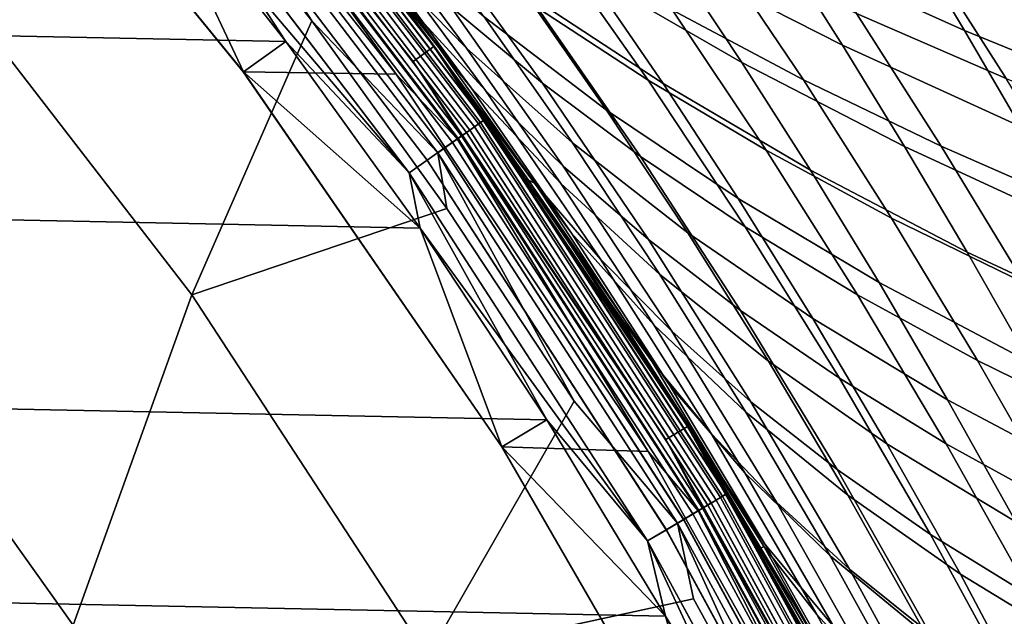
# Model space of a CAD drawing. Header units: metres. Extents: x -25 to 132, y -25 to 47.
# Tile 92 of 153: x 18.44 to 22.68, y 12.25 to 14.81. Entities that reach past the tile are written whole.
import ezdxf

# ---------------------------------------------------------------- set-up
doc = ezdxf.new("R2010")
doc.units = ezdxf.units.M
doc.layers.add('solid_12_061_031_XXX', color=7, linetype='CONTINUOUS')

msp = doc.modelspace()

# ---------------------------------------------------------------- linework, layer by layer
at = {"layer": 'solid_12_061_031_XXX'}
for points in [[(-18.34124, 16.243425), (18.980459, 15.49168), (19.588984, 14.714678), (-18.980541, 15.491578)], [(20.22401, 14.693583, 100.201744), (19.008821, 16.235046, 100.201744), (18.925838, 16.164181, 112.706161), (20.135723, 14.629446, 112.706161)], [(19.280907, 15.900846, 100.149643), (19.008821, 16.235046, 100.201744), (20.22401, 14.693583, 100.201744)], [(20.346926, 14.525928, 15.567349), (20.225441, 14.694608, 0.5), (19.010166, 16.236181, 0.5), (20.0215, 14.971292, 16.03002)], [(19.279818, 15.899948, 0.402455), (19.010166, 16.236181, 0.5), (20.225441, 14.694608, 0.5)], [(19.010166, 16.236181, 99), (20.225441, 14.694608, 99), (19.498373, 15.646515, 87.556351), (19.087906, 16.144716, 87.046425)], [(19.279905, 15.900022, 99.09697), (20.225441, 14.694608, 99), (19.010166, 16.236181, 99)], [(19.188423, 15.824576, 112.919861), (20.135723, 14.629446, 112.706161), (18.925838, 16.164181, 112.706161)], [(19.405872, 14.584548, 100), (18.17078, 16.096729, 100), (18.859213, 16.101849, 100), (20.062578, 14.575225, 100)], [(18.17078, 16.096729, 100), (19.405872, 14.584548, 100), (19.406023, 14.584354, 99.5), (18.170853, 16.096632, 99.5)], [(18.170853, 16.096632, 99.5), (19.406023, 14.584354, 99.5), (18.980457, 15.49168, 99.5)], [(19.171574, 15.810681, 100.006836), (20.062578, 14.575225, 100), (18.859213, 16.101849, 100)], [(20.365307, 14.324637, 100.027008), (19.209011, 15.841555, 100.027008), (19.241102, 15.86802, 100.05912), (20.39933, 14.348568, 100.05912)], [(19.257837, 15.881822, 0.308568), (20.417072, 14.361048, 0.308568), (20.379221, 14.334424, 0.222052), (19.222136, 15.852379, 0.222052)], [(20.417257, 14.361177, 99.190887), (19.258011, 15.881965, 99.190887), (19.222387, 15.852587, 99.277458), (20.37949, 14.334613, 99.277458)], [(20.39933, 14.348568, 100.05912), (19.241102, 15.86802, 100.05912), (19.265631, 15.888249, 100.100967), (20.425337, 14.36686, 100.100967)], [(19.279818, 15.899948, 0.402455), (20.440376, 14.377439, 0.402455), (20.417072, 14.361048, 0.308568), (19.257837, 15.881822, 0.308568)], [(20.44047, 14.377505, 99.09697), (19.279905, 15.900022, 99.09697), (19.258011, 15.881965, 99.190887), (20.417257, 14.361177, 99.190887)], [(20.425337, 14.36686, 100.100967), (19.265631, 15.888249, 100.100967), (19.280907, 15.900846, 100.149643), (20.44153, 14.378251, 100.149643)], [(19.279818, 15.899948, 0.402455), (20.225441, 14.694608, 0.5), (20.440376, 14.377439, 0.402455)], [(20.44047, 14.377505, 99.09697), (20.225441, 14.694608, 99), (19.279905, 15.900022, 99.09697)], [(20.44153, 14.378251, 100.149643), (19.280907, 15.900846, 100.149643), (20.22401, 14.693583, 100.201744)], [(20.325617, 14.29672, 100.006836), (19.171574, 15.810681, 100.006836), (19.209011, 15.841555, 100.027008), (20.365307, 14.324637, 100.027008)], [(19.222136, 15.852379, 0.222052), (20.379221, 14.334424, 0.222052), (20.328281, 14.298594, 0.146238), (19.174088, 15.812753, 0.146238)], [(20.37949, 14.334613, 99.277458), (19.222387, 15.852587, 99.277458), (19.174408, 15.813018, 99.353348), (20.328621, 14.298833, 99.353348)], [(20.385515, 14.516776, 17.537054), (19.687664, 15.407656, 16.518209), (19.345251, 15.835444, 17.03318), (19.946835, 15.114197, 18.203939)], [(20.304495, 14.281862, 113.129547), (19.151651, 15.79425, 113.129547), (19.092127, 15.745161, 113.330261), (20.241386, 14.237473, 113.330261)], [(19.174088, 15.812753, 0.146238), (20.328281, 14.298594, 0.146238), (20.266211, 14.254934, 0.084047), (19.115541, 15.764471, 0.084047)], [(20.328621, 14.298833, 99.353348), (19.174408, 15.813018, 99.353348), (19.115919, 15.764782, 99.415627), (20.266611, 14.255216, 99.415627)], [(20.343481, 14.309284, 112.919861), (19.188423, 15.824576, 112.919861), (19.151651, 15.79425, 113.129547), (20.304495, 14.281862, 113.129547)], [(20.325617, 14.29672, 100.006836), (20.062578, 14.575225, 100), (19.171574, 15.810681, 100.006836)], [(20.343481, 14.309284, 112.919861), (20.135723, 14.629446, 112.706161), (19.188423, 15.824576, 112.919861)], [(19.115541, 15.764471, 0.084047), (20.266211, 14.254934, 0.084047), (20.195402, 14.205129, 0.037873), (19.048754, 15.709391, 0.037873)], [(20.266611, 14.255216, 99.415627), (19.115919, 15.764782, 99.415627), (19.049173, 15.709737, 99.461899), (20.195848, 14.205441, 99.461899)], [(19.092127, 15.745161, 113.330261), (19.087948, 15.584815, 113.5177), (19.700006, 14.80358, 113.5177)], [(20.241386, 14.237473, 113.330261), (19.092127, 15.745161, 113.330261), (19.700006, 14.80358, 113.5177)], [(19.048754, 15.709391, 0.037873), (20.195402, 14.205129, 0.037873), (20.118582, 14.151094, 0.009493), (18.976294, 15.649634, 0.009493)], [(20.195848, 14.205441, 99.461899), (19.049173, 15.709737, 99.461899), (18.97674, 15.650002, 99.490395), (20.119055, 14.151426, 99.490395)], [(19.502371, 15.683947, 18.90934), (19.953825, 15.241961, 20.444464), (20.36474, 14.686809, 19.765514), (19.946835, 15.114197, 18.203939)], [(18.976294, 15.649634, 0.009493), (20.118582, 14.151094, 0.009493), (18.980459, 15.49168)], [(18.97674, 15.650002, 99.490395), (18.980457, 15.49168, 99.5), (19.588982, 14.71468, 99.5)], [(20.119055, 14.151426, 99.490395), (18.97674, 15.650002, 99.490395), (19.588982, 14.71468, 99.5)], [(20.225441, 14.694608, 99), (19.892065, 15.142844, 88.036957), (19.498373, 15.646515, 87.556351)], [(19.700006, 14.80358, 113.5177), (19.087948, 15.584815, 113.5177), (18.050762, 15.096455, 115.090927), (19.184122, 13.627265, 115.090927)], [(19.594025, 15.552731, 86.891006), (20.136883, 14.842915, 87.564545), (20.44632, 14.504339, 87.09845), (19.933941, 15.201255, 86.453476)], [(-18.980541, 15.491578), (19.588984, 14.714678), (20.165731, 13.913779), (-19.589062, 14.714574)], [(19.406023, 14.584354, 99.5), (19.588982, 14.71468, 99.5), (18.980457, 15.49168, 99.5)], [(20.118582, 14.151094, 0.009493), (19.588984, 14.714678), (18.980459, 15.49168)], [(19.799049, 15.523973, 85.35041), (20.297647, 14.864682, 86.005287), (20.691015, 14.536717, 85.554581), (20.221222, 15.185726, 84.929886)], [(20.962303, 15.494586, 29.299576), (21.715866, 15.118173, 30.753998), (21.980698, 14.700118, 30.075188), (21.25425, 15.069463, 28.591339)], [(21.45418, 15.519105, 31.46456), (22.269922, 15.156943, 32.889633), (22.505796, 14.761773, 32.2094), (21.715866, 15.118173, 30.753998)], [(20.215693, 15.477245, 83.875656), (20.670059, 14.860145, 84.505249), (21.145761, 14.548879, 84.076996), (20.718046, 15.157965, 83.478615)], [(20.564777, 15.459263, 27.110558), (21.25425, 15.069463, 28.591339), (21.54814, 14.625612, 27.916021), (20.887033, 15.006891, 26.406683)], [(20.385515, 14.516776, 17.537054), (20.0215, 14.971292, 16.03002), (19.687664, 15.407656, 16.518209)], [(20.2635, 15.408719, 24.902039), (20.887033, 15.006891, 26.406683), (21.209856, 14.53409, 25.736877), (20.615873, 14.925782, 24.204542)], [(20.838057, 15.431673, 82.484779), (21.249891, 14.849395, 83.083572), (21.813013, 14.55065, 82.693115), (21.425673, 15.126686, 82.126907)], [(21.66909, 15.389064, 81.209183), (22.040993, 14.835414, 81.771461), (22.684271, 14.556026, 81.422882), (22.334112, 15.105034, 80.893478)], [(20.059587, 15.338082, 22.678532), (20.615873, 14.925782, 24.204542), (20.96723, 14.420614, 23.542244), (20.441614, 14.820987, 21.989365)], [(19.953825, 15.241961, 20.444464), (20.441614, 14.820987, 21.989365), (20.820818, 14.279746, 21.336512), (20.36474, 14.686809, 19.765514)], [(19.933941, 15.201255, 86.453476), (20.44632, 14.504339, 87.09845), (20.781141, 14.180079, 86.621986), (20.297647, 14.864682, 86.005287)], [(20.221222, 15.185726, 84.929886), (20.691015, 14.536717, 85.554581), (21.112535, 14.221009, 85.09996), (20.670059, 14.860145, 84.505249)], [(20.718046, 15.157965, 83.478615), (21.145761, 14.548879, 84.076996), (21.652395, 14.248052, 83.650932), (21.249891, 14.849395, 83.083572)], [(22.269922, 15.156943, 32.889633), (23.121565, 14.81411, 34.313301), (23.333233, 14.424389, 33.663074), (22.505796, 14.761773, 32.2094)], [(20.225441, 14.694608, 99), (20.269548, 14.633709, 88.489647), (19.892065, 15.142844, 88.036957)], [(20.660641, 14.104621, 88.196892), (20.136883, 14.842915, 87.564545), (19.892065, 15.142844, 88.036957), (20.269548, 14.633709, 88.489647)], [(19.946835, 15.114197, 18.203939), (20.36474, 14.686809, 19.765514), (20.770763, 14.10549, 19.123981), (20.385515, 14.516776, 17.537054)], [(21.425673, 15.126686, 82.126907), (21.813013, 14.55065, 82.693115), (22.405533, 14.265363, 82.305885), (22.040993, 14.835414, 81.771461)], [(21.715866, 15.118173, 30.753998), (22.505796, 14.761773, 32.2094), (22.74515, 14.350417, 31.559666), (21.980698, 14.700118, 30.075188)], [(18.050762, 15.096455, 115.090927), (17.638199, 13.662029, 116.600075), (18.674587, 12.207246, 116.600075), (19.184122, 13.627265, 115.090927)], [(21.25425, 15.069463, 28.591339), (21.980698, 14.700118, 30.075188), (22.247892, 14.264355, 29.428066), (21.54814, 14.625612, 27.916021)], [(22.334112, 15.105034, 80.893478), (22.684271, 14.556026, 81.422882), (23.359735, 14.279346, 81.091904), (23.030128, 14.823717, 80.595245)], [(20.887033, 15.006891, 26.406683), (21.54814, 14.625612, 27.916021), (21.843109, 14.16244, 27.273561), (21.209856, 14.53409, 25.736877)], [(20.816706, 13.891232, 16.908676), (20.346926, 14.525928, 15.567349), (20.0215, 14.971292, 16.03002), (20.385515, 14.516776, 17.537054)], [(20.615873, 14.925782, 24.204542), (21.209856, 14.53409, 25.736877), (21.532282, 14.040258, 25.101088), (20.96723, 14.420614, 23.542244)], [(20.297647, 14.864682, 86.005287), (20.781141, 14.180079, 86.621986), (21.146816, 13.86399, 86.142746), (20.691015, 14.536717, 85.554581)], [(20.670059, 14.860145, 84.505249), (21.112535, 14.221009, 85.09996), (21.562511, 13.919169, 84.64225), (21.145761, 14.548879, 84.076996)], [(20.136883, 14.842915, 87.564545), (20.660641, 14.104621, 88.196892), (20.940866, 13.780628, 87.703682), (20.44632, 14.504339, 87.09845)], [(20.441614, 14.820987, 21.989365), (20.96723, 14.420614, 23.542244), (21.316507, 13.892602, 22.915104), (20.820818, 14.279746, 21.336512)], [(21.249891, 14.849395, 83.083572), (21.652395, 14.248052, 83.650932), (22.191742, 13.956797, 83.229752), (21.813013, 14.55065, 82.693115)], [(22.040993, 14.835414, 81.771461), (22.405533, 14.265363, 82.305885), (23.027567, 13.991705, 81.9263), (22.684271, 14.556026, 81.422882)], [(20.280111, 13.998333, 113.5177), (19.700006, 14.80358, 113.5177), (19.184122, 13.627265, 115.090927)], [(20.241386, 14.237473, 113.330261), (19.700006, 14.80358, 113.5177), (20.280111, 13.998333, 113.5177)], [(22.505796, 14.761773, 32.2094), (23.333233, 14.424389, 33.663074), (23.548708, 14.019352, 33.042068), (22.74515, 14.350417, 31.559666)], [(-19.589062, 14.714574), (20.165731, 13.913779), (20.709742, 13.090323), (-20.165806, 13.913673)], [(19.406023, 14.584354, 99.5), (20.16573, 13.913781, 99.5), (19.588982, 14.71468, 99.5)], [(20.119055, 14.151426, 99.490395), (19.588982, 14.71468, 99.5), (20.16573, 13.913781, 99.5)], [(20.118582, 14.151094, 0.009493), (20.165731, 13.913779), (19.588984, 14.714678)], [(21.314512, 13.061528, 100.201744), (20.22401, 14.693583, 100.201744), (20.135723, 14.629446, 112.706161), (21.221468, 13.004512, 112.706161)], [(20.44153, 14.378251, 100.149643), (20.22401, 14.693583, 100.201744), (21.314512, 13.061528, 100.201744)], [(21.561588, 12.652981, 13.955659), (21.316019, 13.062439, 0.5), (20.225441, 14.694608, 0.5), (21.27199, 13.134018, 14.3238)], [(20.440376, 14.377439, 0.402455), (20.225441, 14.694608, 0.5), (21.316019, 13.062439, 0.5)], [(20.972673, 13.606872, 14.714727), (21.27199, 13.134018, 14.3238), (20.225441, 14.694608, 0.5)], [(20.664169, 14.070968, 15.129077), (20.972673, 13.606872, 14.714727), (20.225441, 14.694608, 0.5)], [(20.346926, 14.525928, 15.567349), (20.664169, 14.070968, 15.129077), (20.225441, 14.694608, 0.5)], [(20.225441, 14.694608, 99), (21.316019, 13.062439, 99), (20.6313, 14.119117, 88.91568), (20.269548, 14.633709, 88.489647)], [(20.44047, 14.377505, 99.09697), (21.316019, 13.062439, 99), (20.225441, 14.694608, 99)], [(20.36474, 14.686809, 19.765514), (20.820818, 14.279746, 21.336512), (21.196007, 13.713744, 20.719942), (20.770763, 14.10549, 19.123981)], [(21.980698, 14.700118, 30.075188), (22.74515, 14.350417, 31.559666), (22.987276, 13.922299, 30.940361), (22.247892, 14.264355, 29.428066)], [(20.343481, 14.309284, 112.919861), (21.221468, 13.004512, 112.706161), (20.135723, 14.629446, 112.706161)], [(20.660641, 14.104621, 88.196892), (20.269548, 14.633709, 88.489647), (20.6313, 14.119117, 88.91568)], [(21.54814, 14.625612, 27.916021), (22.247892, 14.264355, 29.428066), (22.516666, 13.810298, 28.812563), (21.843109, 14.16244, 27.273561)], [(19.405872, 14.584548, 100), (20.51738, 12.973726, 100), (20.517502, 12.973539, 99.5), (19.406023, 14.584354, 99.5)], [(19.405872, 14.584548, 100), (20.062578, 14.575225, 100), (21.145966, 12.953171, 100), (20.51738, 12.973726, 100)], [(19.406023, 14.584354, 99.5), (20.517502, 12.973539, 99.5), (20.16573, 13.913781, 99.5)], [(20.325617, 14.29672, 100.006836), (21.145966, 12.953171, 100), (20.062578, 14.575225, 100)], [(21.238525, 13.237243, 16.318808), (20.664169, 14.070968, 15.129077), (20.346926, 14.525928, 15.567349), (20.816706, 13.891232, 16.908676)], [(20.385515, 14.516776, 17.537054), (20.770763, 14.10549, 19.123981), (21.17033, 13.497513, 18.519857), (20.816706, 13.891232, 16.908676)], [(20.691015, 14.536717, 85.554581), (21.146816, 13.86399, 86.142746), (21.542093, 13.559649, 85.659866), (21.112535, 14.221009, 85.09996)], [(21.145761, 14.548879, 84.076996), (21.562511, 13.919169, 84.64225), (22.044806, 13.627407, 84.186981), (21.652395, 14.248052, 83.650932)], [(21.209856, 14.53409, 25.736877), (21.843109, 14.16244, 27.273561), (22.138287, 13.679352, 26.663902), (21.532282, 14.040258, 25.101088)], [(21.813013, 14.55065, 82.693115), (22.191742, 13.956797, 83.229752), (22.7621, 13.678654, 82.812592), (22.405533, 14.265363, 82.305885)], [(20.44632, 14.504339, 87.09845), (20.940866, 13.780628, 87.703682), (21.248056, 13.470255, 87.200485), (20.781141, 14.180079, 86.621986)], [(20.96723, 14.420614, 23.542244), (21.532282, 14.040258, 25.101088), (21.85335, 13.524792, 24.499262), (21.316507, 13.892602, 22.915104)], [(21.402092, 12.723657, 100.027008), (20.365307, 14.324637, 100.027008), (20.39933, 14.348568, 100.05912), (21.437847, 12.744913, 100.05912)], [(20.417072, 14.361048, 0.308568), (21.456493, 12.755999, 0.308568), (21.416714, 12.73235, 0.222052), (20.379221, 14.334424, 0.222052)], [(21.456686, 12.756113, 99.190887), (20.417257, 14.361177, 99.190887), (20.37949, 14.334613, 99.277458), (21.416996, 12.732517, 99.277458)], [(21.437847, 12.744913, 100.05912), (20.39933, 14.348568, 100.05912), (20.425337, 14.36686, 100.100967), (21.465176, 12.761161, 100.100967)], [(20.440376, 14.377439, 0.402455), (21.480982, 12.770557, 0.402455), (21.456493, 12.755999, 0.308568), (20.417072, 14.361048, 0.308568)], [(21.481081, 12.770616, 99.09697), (20.44047, 14.377505, 99.09697), (20.417257, 14.361177, 99.190887), (21.456686, 12.756113, 99.190887)], [(21.465176, 12.761161, 100.100967), (20.425337, 14.36686, 100.100967), (20.44153, 14.378251, 100.149643), (21.482195, 12.771278, 100.149643)], [(20.440376, 14.377439, 0.402455), (21.316019, 13.062439, 0.5), (21.480982, 12.770557, 0.402455)], [(21.481081, 12.770616, 99.09697), (21.316019, 13.062439, 99), (20.44047, 14.377505, 99.09697)], [(21.482195, 12.771278, 100.149643), (20.44153, 14.378251, 100.149643), (21.314512, 13.061528, 100.201744)], [(21.379154, 12.71002, 112.919861), (20.343481, 14.309284, 112.919861), (20.304495, 14.281862, 113.129547), (21.338182, 12.685663, 113.129547)], [(21.36038, 12.698859, 100.006836), (20.325617, 14.29672, 100.006836), (20.365307, 14.324637, 100.027008), (21.402092, 12.723657, 100.027008)], [(20.379221, 14.334424, 0.222052), (21.416714, 12.73235, 0.222052), (21.36318, 12.700523, 0.146238), (20.328281, 14.298594, 0.146238)], [(21.416996, 12.732517, 99.277458), (20.37949, 14.334613, 99.277458), (20.328621, 14.298833, 99.353348), (21.363539, 12.700736, 99.353348)], [(21.379154, 12.71002, 112.919861), (21.221468, 13.004512, 112.706161), (20.343481, 14.309284, 112.919861)], [(21.338182, 12.685663, 113.129547), (20.304495, 14.281862, 113.129547), (20.241386, 14.237473, 113.330261), (21.271862, 12.646235, 113.330261)], [(20.328281, 14.298594, 0.146238), (21.36318, 12.700523, 0.146238), (21.297951, 12.661744, 0.084047), (20.266211, 14.254934, 0.084047)], [(21.363539, 12.700736, 99.353348), (20.328621, 14.298833, 99.353348), (20.266611, 14.255216, 99.415627), (21.298372, 12.661994, 99.415627)], [(21.36038, 12.698859, 100.006836), (21.145966, 12.953171, 100), (20.325617, 14.29672, 100.006836)], [(20.820818, 14.279746, 21.336512), (21.316507, 13.892602, 22.915104), (21.662621, 13.341135, 22.323076), (21.196007, 13.713744, 20.719942)], [(22.247892, 14.264355, 29.428066), (22.987276, 13.922299, 30.940361), (23.231466, 13.476839, 30.35141), (22.516666, 13.810298, 28.812563)], [(22.405533, 14.265363, 82.305885), (22.7621, 13.678654, 82.812592), (23.363453, 13.411807, 82.403847), (23.027567, 13.991705, 81.9263)], [(20.266211, 14.254934, 0.084047), (21.297951, 12.661744, 0.084047), (21.223537, 12.617505, 0.037873), (20.195402, 14.205129, 0.037873)], [(21.298372, 12.661994, 99.415627), (20.266611, 14.255216, 99.415627), (20.195848, 14.205441, 99.461899), (21.224005, 12.617784, 99.461899)], [(20.241386, 14.237473, 113.330261), (20.280111, 13.998333, 113.5177), (20.827322, 13.17038, 113.5177)], [(21.271862, 12.646235, 113.330261), (20.241386, 14.237473, 113.330261), (20.827322, 13.17038, 113.5177)], [(21.112535, 14.221009, 85.09996), (21.542093, 13.559649, 85.659866), (21.967365, 13.268624, 85.174454), (21.562511, 13.919169, 84.64225)], [(21.652395, 14.248052, 83.650932), (22.044806, 13.627407, 84.186981), (22.561171, 13.344883, 83.736923), (22.191742, 13.956797, 83.229752)], [(20.195402, 14.205129, 0.037873), (21.223537, 12.617505, 0.037873), (21.142805, 12.56951, 0.009493), (20.118582, 14.151094, 0.009493)], [(21.224005, 12.617784, 99.461899), (20.195848, 14.205441, 99.461899), (20.119055, 14.151426, 99.490395), (21.143303, 12.569805, 99.490395)], [(20.781141, 14.180079, 86.621986), (21.248056, 13.470255, 87.200485), (21.587257, 13.167543, 86.694344), (21.146816, 13.86399, 86.142746)], [(20.118582, 14.151094, 0.009493), (21.142805, 12.56951, 0.009493), (20.165731, 13.913779)], [(20.119055, 14.151426, 99.490395), (20.16573, 13.913781, 99.5), (20.70974, 13.090324, 99.5)], [(21.143303, 12.569805, 99.490395), (20.119055, 14.151426, 99.490395), (20.70974, 13.090324, 99.5)], [(21.843109, 14.16244, 27.273561), (22.516666, 13.810298, 28.812563), (22.786236, 13.337359, 28.228611), (22.138287, 13.679352, 26.663902)], [(21.316019, 13.062439, 99), (20.977917, 13.598787, 89.316666), (20.6313, 14.119117, 88.91568)], [(20.660641, 14.104621, 88.196892), (20.6313, 14.119117, 88.91568), (20.977917, 13.598787, 89.316666), (21.163532, 13.338263, 88.78804)], [(20.660641, 14.104621, 88.196892), (21.163532, 13.338263, 88.78804), (21.415943, 13.030393, 88.26915), (20.940866, 13.780628, 87.703682)], [(20.770763, 14.10549, 19.123981), (21.196007, 13.713744, 20.719942), (21.565744, 13.122453, 20.139643), (21.17033, 13.497513, 18.519857)], [(21.649086, 12.554491, 15.767447), (20.972673, 13.606872, 14.714727), (20.664169, 14.070968, 15.129077), (21.238525, 13.237243, 16.318808)], [(21.532282, 14.040258, 25.101088), (22.138287, 13.679352, 26.663902), (22.432808, 13.175753, 26.086979), (21.85335, 13.524792, 24.499262)], [(20.827322, 13.17038, 113.5177), (20.280111, 13.998333, 113.5177), (19.184122, 13.627265, 115.090927), (20.1982, 12.073344, 115.090927)], [(22.191742, 13.956797, 83.229752), (22.561171, 13.344883, 83.736923), (23.110081, 13.075033, 83.291702), (22.7621, 13.678654, 82.812592)], [(-20.165806, 13.913673), (20.709742, 13.090323), (21.220131, 12.245651), (-20.70981, 13.090213)], [(20.517502, 12.973539, 99.5), (20.70974, 13.090324, 99.5), (20.16573, 13.913781, 99.5)], [(21.142805, 12.56951, 0.009493), (20.709742, 13.090323), (20.165731, 13.913779)], [(20.816706, 13.891232, 16.908676), (21.17033, 13.497513, 18.519857), (21.561703, 12.86248, 17.95314), (21.238525, 13.237243, 16.318808)], [(21.316507, 13.892602, 22.915104), (21.85335, 13.524792, 24.499262), (22.172083, 12.987088, 23.931349), (21.662621, 13.341135, 22.323076)], [(21.562511, 13.919169, 84.64225), (21.967365, 13.268624, 85.174454), (22.426271, 12.987227, 84.691795), (22.044806, 13.627407, 84.186981)], [(21.146816, 13.86399, 86.142746), (21.587257, 13.167543, 86.694344), (21.95746, 12.875979, 86.184906), (21.542093, 13.559649, 85.659866)], [(22.516666, 13.810298, 28.812563), (23.231466, 13.476839, 30.35141), (23.477013, 13.013458, 29.792742), (22.786236, 13.337359, 28.228611)], [(20.940866, 13.780628, 87.703682), (21.415943, 13.030393, 88.26915), (21.696857, 12.735358, 87.740723), (21.248056, 13.470255, 87.200485)], [(21.196007, 13.713744, 20.719942), (21.662621, 13.341135, 22.323076), (22.004259, 12.765656, 21.766146), (21.565744, 13.122453, 20.139643)], [(22.138287, 13.679352, 26.663902), (22.786236, 13.337359, 28.228611), (23.055819, 12.844953, 27.676146), (22.432808, 13.175753, 26.086979)], [(17.665913, 11.340767, 118.02565), (18.674587, 12.207246, 116.600075), (17.638199, 13.662029, 116.600075), (16.69879, 12.721947, 118.02565)], [(19.184122, 13.627265, 115.090927), (18.674587, 12.207246, 116.600075), (19.591278, 10.674217, 116.600075), (20.1982, 12.073344, 115.090927)], [(22.044806, 13.627407, 84.186981), (22.426271, 12.987227, 84.691795), (22.920527, 12.714653, 84.214706), (22.561171, 13.344883, 83.736923)], [(21.649086, 12.554491, 15.767447), (21.27199, 13.134018, 14.3238), (20.972673, 13.606872, 14.714727)], [(21.316019, 13.062439, 99), (21.310026, 13.072213, 89.69416), (20.977917, 13.598787, 89.316666)], [(21.643795, 12.54425, 89.337975), (21.163532, 13.338263, 88.78804), (20.977917, 13.598787, 89.316666), (21.310026, 13.072213, 89.69416)], [(21.542093, 13.559649, 85.659866), (21.95746, 12.875979, 86.184906), (22.359135, 12.597084, 85.673546), (21.967365, 13.268624, 85.174454)], [(21.85335, 13.524792, 24.499262), (22.432808, 13.175753, 26.086979), (22.725786, 12.651048, 25.542734), (22.172083, 12.987088, 23.931349)], [(21.17033, 13.497513, 18.519857), (21.565744, 13.122453, 20.139643), (21.928431, 12.505406, 19.595613), (21.561703, 12.86248, 17.95314)], [(21.248056, 13.470255, 87.200485), (21.696857, 12.735358, 87.740723), (22.01091, 12.447414, 87.209312), (21.587257, 13.167543, 86.694344)], [(21.163532, 13.338263, 88.78804), (21.643795, 12.54425, 89.337975), (21.869902, 12.253907, 88.794823), (21.415943, 13.030393, 88.26915)], [(21.662621, 13.341135, 22.323076), (22.172083, 12.987088, 23.931349), (22.487274, 12.426561, 23.397327), (22.004259, 12.765656, 21.766146)], [(22.561171, 13.344883, 83.736923), (22.920527, 12.714653, 84.214706), (23.448767, 12.454227, 83.743271), (23.110081, 13.075033, 83.291702)], [(21.967365, 13.268624, 85.174454), (22.359135, 12.597084, 85.673546), (22.795681, 12.327291, 85.165283), (22.426271, 12.987227, 84.691795)], [(21.238525, 13.237243, 16.318808), (21.561703, 12.86248, 17.95314), (21.943144, 12.199999, 17.423832), (21.649086, 12.554491, 15.767447)], [(21.271862, 12.646235, 113.330261), (20.827322, 13.17038, 113.5177), (20.1982, 12.073344, 115.090927), (21.34075, 12.321064, 113.5177)], [(21.587257, 13.167543, 86.694344), (22.01091, 12.447414, 87.209312), (22.357307, 12.169939, 86.675003), (21.95746, 12.875979, 86.184906)], [(22.432808, 13.175753, 26.086979), (23.055819, 12.844953, 27.676146), (23.32461, 12.332487, 27.155102), (22.725786, 12.651048, 25.542734)], [(22.046501, 11.842657, 15.254596), (21.561588, 12.652981, 13.955659), (21.27199, 13.134018, 14.3238), (21.649086, 12.554491, 15.767447)], [(21.565744, 13.122453, 20.139643), (22.004259, 12.765656, 21.766146), (22.339941, 12.165639, 21.244316), (21.928431, 12.505406, 19.595613)], [(-20.70981, 13.090213), (21.220131, 12.245651), (21.696072, 11.38114), (-21.220196, 12.245538)], [(20.517502, 12.973539, 99.5), (21.220129, 12.245653, 99.5), (20.70974, 13.090324, 99.5)], [(21.143303, 12.569805, 99.490395), (20.70974, 13.090324, 99.5), (21.220129, 12.245653, 99.5)], [(21.142805, 12.56951, 0.009493), (21.220131, 12.245651), (20.709742, 13.090323)], [(22.273603, 11.348946, 100.201744), (21.314512, 13.061528, 100.201744), (21.221468, 13.004512, 112.706161), (22.176373, 11.299405, 112.706161)], [(21.316019, 13.062439, 99), (21.62796, 12.539194, 90.04921), (21.310026, 13.072213, 89.69416)], [(21.643795, 12.54425, 89.337975), (21.310026, 13.072213, 89.69416), (21.62796, 12.539194, 90.04921)], [(21.482195, 12.771278, 100.149643), (21.314512, 13.061528, 100.201744), (22.273603, 11.348946, 100.201744)], [(22.368553, 11.164581, 12.977026), (22.275179, 11.349732, 0.5), (21.316019, 13.062439, 0.5), (22.110102, 11.668052, 13.283345)], [(21.480982, 12.770557, 0.402455), (21.316019, 13.062439, 0.5), (22.275179, 11.349732, 0.5)], [(21.84104, 12.164251, 13.609166), (22.110102, 11.668052, 13.283345), (21.316019, 13.062439, 0.5)], [(21.561588, 12.652981, 13.955659), (21.84104, 12.164251, 13.609166), (21.316019, 13.062439, 0.5)], [(21.316019, 13.062439, 99), (22.275179, 11.349732, 99), (21.931997, 11.99948, 90.382881), (21.62796, 12.539194, 90.04921)], [(21.481081, 12.770616, 99.09697), (22.275179, 11.349732, 99), (21.316019, 13.062439, 99)], [(21.379154, 12.71002, 112.919861), (22.176373, 11.299405, 112.706161), (21.221468, 13.004512, 112.706161)], [(21.415943, 13.030393, 88.26915), (21.869902, 12.253907, 88.794823), (22.126017, 11.975538, 88.242676), (21.696857, 12.735358, 87.740723)], [(20.51738, 12.973726, 100), (21.49428, 11.282472, 100), (21.494347, 11.282344, 99.5), (20.517502, 12.973539, 99.5)], [(20.51738, 12.973726, 100), (21.145966, 12.953171, 100), (22.095961, 11.256821, 100), (21.49428, 11.282472, 100)], [(20.517502, 12.973539, 99.5), (21.494347, 11.282344, 99.5), (21.220129, 12.245653, 99.5)], [(21.36038, 12.698859, 100.006836), (22.095961, 11.256821, 100), (21.145966, 12.953171, 100)], [(22.172083, 12.987088, 23.931349), (22.725786, 12.651048, 25.542734), (23.016111, 12.104623, 25.031149), (22.487274, 12.426561, 23.397327)], [(22.426271, 12.987227, 84.691795), (22.795681, 12.327291, 85.165283), (23.268768, 12.065829, 84.66301), (22.920527, 12.714653, 84.214706)], [(21.95746, 12.875979, 86.184906), (22.357307, 12.169939, 86.675003), (22.736576, 11.904403, 86.139427), (22.359135, 12.597084, 85.673546)], [(21.561703, 12.86248, 17.95314), (21.928431, 12.505406, 19.595613), (22.282457, 11.862144, 19.087856), (21.943144, 12.199999, 17.423832)], [(22.31328, 11.048009, 100.027008), (21.402092, 12.723657, 100.027008), (21.437847, 12.744913, 100.05912), (22.350557, 11.066466, 100.05912)], [(21.456493, 12.755999, 0.308568), (22.369997, 11.076091, 0.308568), (22.328526, 11.055557, 0.222052), (21.416714, 12.73235, 0.222052)], [(22.370199, 11.076191, 99.190887), (21.456686, 12.756113, 99.190887), (21.416996, 12.732517, 99.277458), (22.328819, 11.055702, 99.277458)], [(22.350557, 11.066466, 100.05912), (21.437847, 12.744913, 100.05912), (21.465176, 12.761161, 100.100967), (22.379051, 11.080574, 100.100967)], [(21.480982, 12.770557, 0.402455), (22.395529, 11.088733, 0.402455), (22.369997, 11.076091, 0.308568), (21.456493, 12.755999, 0.308568)], [(22.395632, 11.088784, 99.09697), (21.481081, 12.770616, 99.09697), (21.456686, 12.756113, 99.190887), (22.370199, 11.076191, 99.190887)], [(22.379051, 11.080574, 100.100967), (21.465176, 12.761161, 100.100967), (21.482195, 12.771278, 100.149643), (22.396793, 11.089359, 100.149643)], [(21.480982, 12.770557, 0.402455), (22.275179, 11.349732, 0.5), (22.395529, 11.088733, 0.402455)], [(22.395632, 11.088784, 99.09697), (22.275179, 11.349732, 99), (21.481081, 12.770616, 99.09697)], [(22.396793, 11.089359, 100.149643), (21.482195, 12.771278, 100.149643), (22.273603, 11.348946, 100.201744)], [(22.004259, 12.765656, 21.766146), (22.487274, 12.426561, 23.397327), (22.797556, 11.842631, 22.897202), (22.339941, 12.165639, 21.244316)], [(21.36318, 12.700523, 0.146238), (22.272713, 11.027923, 0.146238), (22.204704, 10.99425, 0.084047), (21.297951, 12.661744, 0.084047)], [(22.273085, 11.028107, 99.353348), (21.363539, 12.700736, 99.353348), (21.298372, 12.661994, 99.415627), (22.205143, 10.994467, 99.415627)], [(22.289366, 11.036168, 112.919861), (21.379154, 12.71002, 112.919861), (21.338182, 12.685663, 113.129547), (22.246651, 11.015018, 113.129547)], [(22.269793, 11.026477, 100.006836), (21.36038, 12.698859, 100.006836), (21.402092, 12.723657, 100.027008), (22.31328, 11.048009, 100.027008)], [(22.269793, 11.026477, 100.006836), (22.095961, 11.256821, 100), (21.36038, 12.698859, 100.006836)], [(21.416714, 12.73235, 0.222052), (22.328526, 11.055557, 0.222052), (22.272713, 11.027923, 0.146238), (21.36318, 12.700523, 0.146238)], [(22.328819, 11.055702, 99.277458), (21.416996, 12.732517, 99.277458), (21.363539, 12.700736, 99.353348), (22.273085, 11.028107, 99.353348)], [(22.289366, 11.036168, 112.919861), (22.176373, 11.299405, 112.706161), (21.379154, 12.71002, 112.919861)], [(21.696857, 12.735358, 87.740723), (22.126017, 11.975538, 88.242676), (22.416348, 11.70364, 87.687592), (22.01091, 12.447414, 87.209312)], [(21.297951, 12.661744, 0.084047), (22.204704, 10.99425, 0.084047), (22.127123, 10.955837, 0.037873), (21.223537, 12.617505, 0.037873)], [(22.205143, 10.994467, 99.415627), (21.298372, 12.661994, 99.415627), (21.224005, 12.617784, 99.461899), (22.127611, 10.956079, 99.461899)], [(22.246651, 11.015018, 113.129547), (21.338182, 12.685663, 113.129547), (21.271862, 12.646235, 113.330261), (22.177505, 10.980783, 113.330261)], [(22.428881, 11.101424, 14.780253), (21.84104, 12.164251, 13.609166), (21.561588, 12.652981, 13.955659), (22.046501, 11.842657, 15.254596)], [(21.223537, 12.617505, 0.037873), (22.127123, 10.955837, 0.037873), (22.042955, 10.914163, 0.009493), (21.142805, 12.56951, 0.009493)], [(22.127611, 10.956079, 99.461899), (21.224005, 12.617784, 99.461899), (21.143303, 12.569805, 99.490395), (22.043472, 10.914419, 99.490395)], [(21.271862, 12.646235, 113.330261), (21.34075, 12.321064, 113.5177), (21.819561, 11.451767, 113.5177)], [(22.177505, 10.980783, 113.330261), (21.271862, 12.646235, 113.330261), (21.819561, 11.451767, 113.5177)], [(21.142805, 12.56951, 0.009493), (22.042955, 10.914163, 0.009493), (21.220131, 12.245651)], [(21.143303, 12.569805, 99.490395), (21.220129, 12.245653, 99.5), (21.696072, 11.381143, 99.5)], [(22.043472, 10.914419, 99.490395), (21.143303, 12.569805, 99.490395), (21.696072, 11.381143, 99.5)], [(22.359135, 12.597084, 85.673546), (22.736576, 11.904403, 86.139427), (23.151875, 11.647376, 85.607353), (22.795681, 12.327291, 85.165283)], [(22.099661, 11.722994, 89.84668), (21.643795, 12.54425, 89.337975), (21.62796, 12.539194, 90.04921), (21.931997, 11.99948, 90.382881)], [(21.643795, 12.54425, 89.337975), (22.099661, 11.722994, 89.84668), (22.3011, 11.451446, 89.280678), (21.869902, 12.253907, 88.794823)], [(21.649086, 12.554491, 15.767447), (21.943144, 12.199999, 17.423832), (22.312908, 11.509672, 16.931934), (22.046501, 11.842657, 15.254596)], [(21.928431, 12.505406, 19.595613), (22.339941, 12.165639, 21.244316), (22.668184, 11.540559, 20.757589), (22.282457, 11.862144, 19.087856)], [(22.01091, 12.447414, 87.209312), (22.416348, 11.70364, 87.687592), (22.740301, 11.441466, 87.130096), (22.357307, 12.169939, 86.675003)], [(22.487274, 12.426561, 23.397327), (23.016111, 12.104623, 25.031149), (23.302526, 11.535856, 24.552225), (22.797556, 11.842631, 22.897202)], [(21.819561, 11.451767, 113.5177), (21.34075, 12.321064, 113.5177), (20.1982, 12.073344, 115.090927), (21.086689, 10.444352, 115.090927)], [(21.494347, 11.282344, 99.5), (21.696072, 11.381143, 99.5), (21.220129, 12.245653, 99.5)], [(22.042955, 10.914163, 0.009493), (21.696072, 11.38114), (21.220131, 12.245651)], [(21.869902, 12.253907, 88.794823), (22.3011, 11.451446, 89.280678), (22.534, 11.190944, 88.706291), (22.126017, 11.975538, 88.242676)]]:
    msp.add_3dface(points, dxfattribs=at)

doc.saveas('drawing.dxf')
